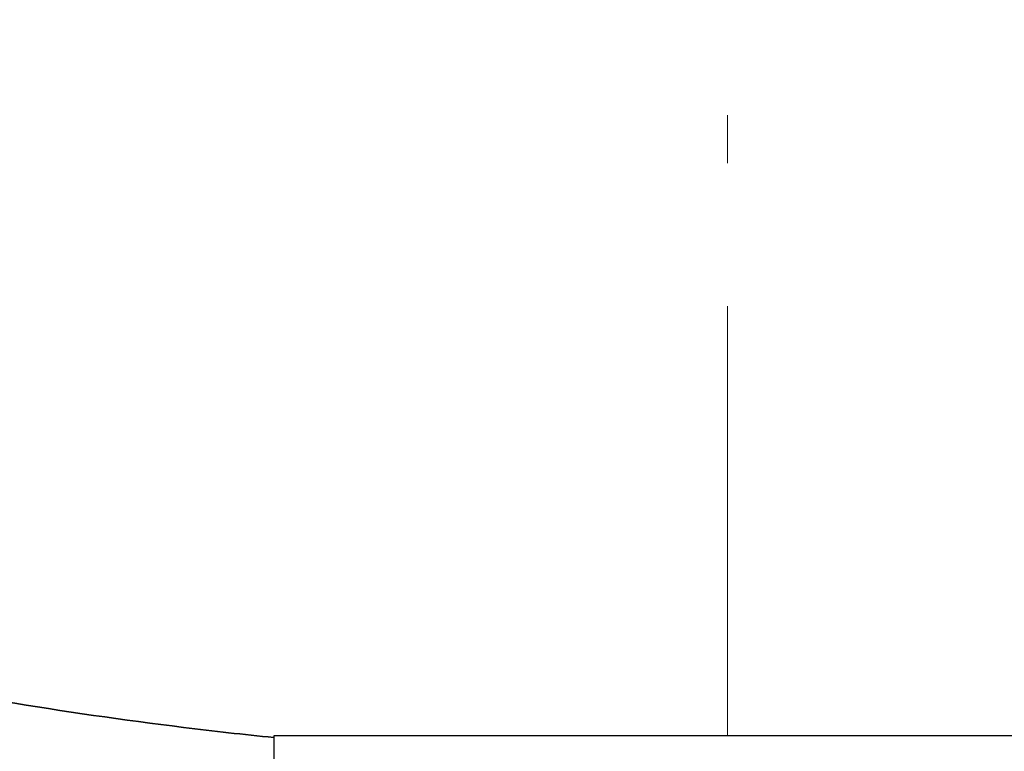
# Model space of a CAD drawing. Header units: millimetres. Extents: x 18 to 610, y -123 to 280.
# Tile 41 of 83: x 141 to 151, y 137 to 144. Entities that reach past the tile are written whole.
import ezdxf

# ---------------------------------------------------------------- set-up
doc = ezdxf.new("R2010")
doc.units = ezdxf.units.MM
doc.linetypes.add('CENTER', pattern=[8, 4.5, -1.5, 0.5, -1.5])
doc.linetypes.add('SOLID', pattern=[0])

# ---------------------------------------------------------------- blocks, each defined once
blk = doc.blocks.new('BlockOfCenters_6', base_point=(148.244, 134.181))
at = {"color": 6, "linetype": 'CENTER', "lineweight": 9}
blk.add_lwpolyline([(148.244, 189.381), (148.244, 78.981)], dxfattribs=at)
blk = doc.blocks.new('BlockOfViews_9')
at = {"linetype": 'SOLID', "lineweight": 30}
blk.add_line((143.495, 136.881, 48), (143.495, 134.881, 48), dxfattribs=at)
for centre, radius, start, end in [((148.245, 134.181, 118.5), 46, 90.0005, 269.9995), ((148.245, 134.181, 118.5), 46, 90, 270), ((148.244, 134.181, 118.5), 46, 270.0005, 89.9995), ((148.245, 134.181, 116), 42.5, 90, 270), ((148.245, 134.181, 116), 42.5, 270, 90), ((148.245, 134.181, 80.5), 38, 90, 270), ((148.245, 134.181, 80.5), 38, 270, 90)]:
    blk.add_arc(centre, radius, start, end, dxfattribs=at)
at = {"linetype": 'SOLID', "lineweight": 30, "extrusion": (8.5197e-17, -1, 0)}
blk.add_arc((148.245, 48, -136.881), 4.75, 1.8947, 180, dxfattribs=at)
at = {"linetype": 'SOLID', "lineweight": 30}
for points, knots in [([(143.494, 136.863, 5.406), (143.179, 136.895, 5.393), (142.863, 136.931, 5.379), (141.29, 137.125, 5.304), (140.039, 137.331, 5.224), (137.56, 137.846, 5.029), (136.333, 138.155, 4.912), (133.912, 138.871, 4.644), (132.717, 139.279, 4.494), (130.372, 140.192, 4.163), (129.22, 140.697, 3.983), (126.967, 141.8, 3.598), (125.865, 142.399, 3.393), (124.201, 143.397, 3.06), (123.618, 143.766, 2.939), (123.045, 144.147, 2.815)], [0.9356967, 0.9356967, 0.9356967, 0.9356967, 0.9574607, 0.9574607, 1.0445026, 1.0445026, 1.1315444, 1.1315444, 1.2185863, 1.2185863, 1.3056282, 1.3056282, 1.3926701, 1.3926701, 1.4406366, 1.4406366, 1.4406366, 1.4406366]), ([(123.046, 144.147, 2.816), (123.618, 143.765, 2.939), (124.2, 143.398, 3.06), (125.864, 142.4, 3.393), (126.966, 141.801, 3.598), (129.219, 140.697, 3.983), (130.371, 140.193, 4.163), (132.717, 139.28, 4.494), (133.911, 138.871, 4.644), (136.332, 138.155, 4.912), (137.56, 137.847, 5.028), (140.038, 137.331, 5.225), (141.29, 137.125, 5.304), (142.863, 136.931, 5.379), (143.179, 136.895, 5.393), (143.494, 136.863, 5.406)], [6.55851, 6.55851, 6.55851, 6.55851, 8.032562, 8.032562, 10.710083, 10.710083, 13.387603, 13.387603, 16.065124, 16.065124, 18.742645, 18.742645, 21.420166, 21.420166, 22.090162, 22.090162, 22.090162, 22.090162])]:
    blk.add_open_spline(points, degree=3, knots=knots, dxfattribs=at)
blk.add_blockref('BlockOfCenters_6', (148.244, 134.181))

msp = doc.modelspace()

# ---------------------------------------------------------------- block references
msp.add_blockref('BlockOfViews_9', (0, 0))

doc.saveas('drawing.dxf')
